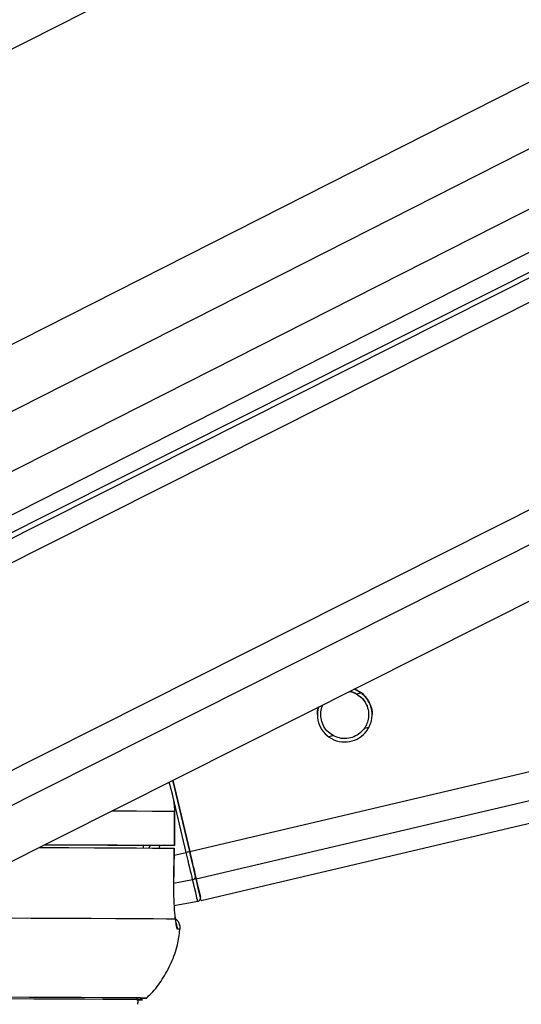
# Paper-space layout '3M DUO Surface Plate' of a CAD drawing. Header units: millimetres. Extents: x 10 to 10348, y 20 to 7979.
# Tile 12 of 117: x 2146 to 2190, y 3015 to 3102. Entities that reach past the tile are written whole.
import ezdxf

# ---------------------------------------------------------------- set-up
doc = ezdxf.new("R2010")
doc.units = ezdxf.units.MM
doc.layers.add('COMPONENT_GEOMETRY', color=7, linetype='Continuous')
doc.styles.add('SLDTEXTSTYLE0', font='TXT', dxfattribs={"width": 0.75})
doc.dimstyles.new('SLDDIMSTYLE0', dxfattribs={"dimtxt": 75, "dimasz": 3.302, "dimexe": 0, "dimexo": 0.0625, "dimgap": 18.75, "dimtad": 0, "dimtih": 1, "dimtoh": 1, "dimdec": 1, "dimrnd": 1e-09, "dimzin": 12, "dimdsep": 46, "dimtxsty": 'SLDTEXTSTYLE0', "dimsah": 1, "dimcen": 0.09, "dimadec": 0, "dimazin": 3, "dimtfac": 1, "dimtdec": 1, "dimtofl": 0, "dimtmove": 0, "dimatfit": 3, "dimfxl": 1, "dimfrac": 2, "dimtolj": 1, "dimtzin": 12, "dimarcsym": 0})

# ---------------------------------------------------------------- blocks, each defined once
blk = doc.blocks.new('_D_14')
at = {"layer": 'COMPONENT_GEOMETRY', "color": 7}
for p, q in [((3604.472, 3861.899), (417.277, 3861.899)), ((420.452, 3861.899), (420.452, 2461.18)), ((420.452, 941.399), (420.452, 2342.118)), ((3455.96, 941.399), (417.277, 941.399))]:
    blk.add_line(p, q, dxfattribs=at)
for points in [[(420.452, 3861.899), (419.944, 3858.597), (420.96, 3858.597)], [(420.452, 941.399), (420.96, 944.701), (419.944, 944.701)]]:
    blk.add_solid(points, dxfattribs=at)
at = {"layer": 'COMPONENT_GEOMETRY', "color": 7, "insert": (268.057, 2438.798), "char_height": 75, "attachment_point": 1, "style": 'SLDTEXTSTYLE0'}
blk.add_mtext('2920.5', dxfattribs=at)

psp = doc.layouts.new('3M DUO Surface Plate')

# ---------------------------------------------------------------- linework, layer by layer
at = {"color": 8, "linetype": 'Continuous', "lineweight": 25}
for p, q in [((2311.432, 3183.404), (2114.389, 3083.363)), ((2361.355, 3182.812), (2124.982, 3062.803)), ((2372.632, 3182.678), (2126.38, 3057.653)), ((2382.809, 3182.557), (2129.4, 3053.899)), ((2130.119, 3046.336), (2400.348, 3182.35)), ((2130.447, 3048.653), (2396.171, 3182.399)), ((2134.172, 3030.157), (2435.714, 3181.931)), ((2135.662, 3027.835), (2441.677, 3181.86)), ((2161.181, 3028.739), (2792.769, 3177.713)), ((2161.746, 3026.341), (2802.99, 3177.593)), ((2175.802, 3042.603), (2176.202, 3042.697)), ((2176.515, 3039.581), (2176.918, 3039.676)), ((2173.36, 3038.837), (2173.762, 3038.932)), ((2160.874, 3028.666), (2159.614, 3034.008)), ((2157.102, 3029.26), (2157.135, 3029.293)), ((2157.6, 3029.057), (2157.746, 3029.292)), ((2159.816, 3028.417), (2160.874, 3028.666)), ((2159.761, 3025.962), (2161.436, 3026.281)), ((2157.407, 3015.874), (2157.404, 3015.875))]:
    psp.add_line(p, q, dxfattribs=at)
at = {"color": 7, "linetype": 'Continuous', "lineweight": 25}
for p, q in [((2395.232, 3182.41), (2132.058, 3049.948)), ((2132.725, 3051.796), (2390.105, 3182.471)), ((2142.84, 3026.516), (2451.248, 3181.747)), ((2162.194, 3024.434), (2811.116, 3177.497)), ((2161.181, 3028.739), (2159.703, 3035.004)), ((2159.703, 3035.004), (2161.181, 3028.738)), ((2159.837, 3032.291), (2159.833, 3029.291)), ((2159.846, 3032.291), (2159.837, 3032.291)), ((2159.842, 3029.291), (2159.846, 3032.291)), ((2157.103, 3029.296), (2157.099, 3029.06)), ((2158.842, 3029.291), (2157.103, 3029.293)), ((2159.776, 3025.956), (2159.827, 3029.041)), ((2159.812, 3029.041), (2159.818, 3029.041)), ((2159.767, 3025.954), (2159.776, 3025.956)), ((2159.806, 3024.001), (2161.883, 3024.378))]:
    psp.add_line(p, q, dxfattribs=at)
at = {"color": 8, "linetype": 'Continuous', "lineweight": 25, "flags": 128}
psp.add_lwpolyline([(2154.379, 3032.325), (2154.816, 3032.323), (2156.517, 3032.314), (2157.924, 3032.306), (2159.032, 3032.298), (2159.837, 3032.291)], dxfattribs=at)
at = {"color": 7, "linetype": 'Continuous', "lineweight": 25, "flags": 128}
for points in [[(2147.971, 3029.099), (2148.07, 3029.099), (2150.586, 3029.09), (2152.836, 3029.081), (2154.812, 3029.073), (2156.504, 3029.064), (2157.906, 3029.056), (2159.012, 3029.048), (2159.818, 3029.041)], [(2148.451, 3029.341), (2148.816, 3029.34), (2150.77, 3029.332), (2152.502, 3029.324), (2154.006, 3029.317), (2155.277, 3029.31), (2156.311, 3029.303), (2157.103, 3029.296)], [(2148.464, 3029.347), (2150.56, 3029.34), (2152.825, 3029.331), (2154.812, 3029.323), (2156.513, 3029.314), (2157.92, 3029.306), (2159.028, 3029.298), (2159.833, 3029.291)], [(2159.833, 3029.291), (2159.839, 3029.291), (2159.8, 3029.29), (2159.718, 3029.29), (2159.595, 3029.29), (2159.439, 3029.29), (2159.256, 3029.29), (2159.054, 3029.29), (2158.842, 3029.291)], [(2159.818, 3029.041), (2159.785, 3027.042), (2159.767, 3025.954)], [(2161.746, 3026.341), (2161.695, 3026.559), (2161.636, 3026.808), (2161.571, 3027.085), (2161.5, 3027.387), (2161.424, 3027.707), (2161.345, 3028.043), (2161.263, 3028.388), (2161.181, 3028.739)], [(2161.181, 3028.738), (2161.255, 3028.425), (2161.328, 3028.116), (2161.398, 3027.815), (2161.466, 3027.529), (2161.529, 3027.259), (2161.588, 3027.011), (2161.641, 3026.788), (2161.686, 3026.593)], [(2161.436, 3026.281), (2161.385, 3026.498), (2161.326, 3026.746), (2161.261, 3027.022), (2161.191, 3027.322), (2161.115, 3027.64), (2161.037, 3027.974), (2160.956, 3028.318), (2160.874, 3028.666)], [(2161.883, 3024.378), (2161.875, 3024.409), (2161.854, 3024.502), (2161.818, 3024.655), (2161.768, 3024.867), (2161.705, 3025.138), (2161.628, 3025.465), (2161.538, 3025.847), (2161.436, 3026.281)], [(2161.686, 3026.593), (2161.786, 3026.17), (2161.873, 3025.799), (2161.948, 3025.481), (2162.01, 3025.218), (2162.058, 3025.011), (2162.093, 3024.863), (2162.114, 3024.773), (2162.121, 3024.742)], [(2162.194, 3024.434), (2162.194, 3024.434), (2162.165, 3024.558), (2162.079, 3024.924), (2161.938, 3025.523), (2161.746, 3026.341)], [(2144.193, 3022.911), (2147.28, 3022.901), (2150.07, 3022.891), (2152.548, 3022.882), (2154.703, 3022.873), (2156.525, 3022.864), (2158.004, 3022.855), (2159.135, 3022.847), (2159.91, 3022.839)], [(2157.404, 3015.875), (2157.308, 3015.879), (2156.871, 3015.886), (2156.086, 3015.894), (2154.957, 3015.902), (2153.489, 3015.911), (2151.691, 3015.919), (2149.57, 3015.928), (2147.137, 3015.938), (2144.403, 3015.947), (2141.383, 3015.956), (2138.09, 3015.966), (2134.541, 3015.975), (2130.753, 3015.985), (2126.745, 3015.994), (2122.536, 3016.004), (2118.147, 3016.013), (2113.598, 3016.022), (2108.913, 3016.031), (2104.113, 3016.039), (2099.223, 3016.047), (2094.266, 3016.055), (2089.266, 3016.062)], [(2156.534, 3015.721), (2156.896, 3015.727), (2156.941, 3015.734), (2156.629, 3015.741), (2155.963, 3015.748), (2154.947, 3015.756), (2153.584, 3015.765), (2151.882, 3015.773), (2149.849, 3015.782), (2147.496, 3015.792), (2144.834, 3015.801), (2141.877, 3015.81), (2138.638, 3015.82), (2135.135, 3015.83), (2131.385, 3015.839), (2127.405, 3015.849), (2123.218, 3015.858), (2118.842, 3015.867), (2114.3, 3015.876), (2109.615, 3015.885), (2104.81, 3015.894), (2099.908, 3015.902), (2094.935, 3015.91), (2089.914, 3015.917)], [(2156.531, 3015.72), (2156.586, 3015.721), (2156.986, 3015.727), (2157.031, 3015.734), (2156.719, 3015.741), (2156.053, 3015.748), (2155.035, 3015.756), (2153.67, 3015.765), (2151.966, 3015.773), (2149.931, 3015.782), (2147.575, 3015.792), (2144.909, 3015.801)]]:
    psp.add_lwpolyline(points, dxfattribs=at)
at = {"color": 7, "linetype": 'Continuous', "lineweight": 25}
for centre, radius, start, end in [((2174.782, 3040.77), 2.4, 163.97242, 69.4622), ((2175.026, 2969.021), 61.301, 103.0533, 103.34829), ((2161.408, 3026.56), 0.28, 275.61488, 6.70843), ((2161.829, 3024.673), 0.3, 280.27192, 13.27195), ((2156.916, 3025.598), 9.737, 269.28561, 272.89085)]:
    psp.add_arc(centre, radius, start, end, dxfattribs=at)
at = {"color": 8, "linetype": 'Continuous', "lineweight": 25}
for centre, radius, start, end in [((2159.097, 3022.036), 1.003, 353.7235, 24.43433), ((2160.149, 3019.853), 2.075, 84.56359, 91.52367)]:
    psp.add_arc(centre, radius, start, end, dxfattribs=at)
psp.add_ellipse((2155.088, 3030.474), major_axis=(2.384, 2.819), ratio=0.999929, start_param=5.019005, end_param=5.088124, dxfattribs=at)
at = {"color": 7, "linetype": 'Continuous', "lineweight": 25}
for points, knots in [([(2175.202, 3042.805), (2175.213, 3042.804), (2175.436, 3042.792), (2175.624, 3042.687), (2175.802, 3042.589)], [0, 0, 0, 0, 0.053001, 1, 1, 1, 1]), ([(2175.228, 3042.818), (2175.231, 3042.818), (2175.444, 3042.805), (2175.624, 3042.703), (2175.802, 3042.603)], [0, 0, 0, 0, 0.014478, 1, 1, 1, 1]), ([(2175.619, 3043.015), (2175.836, 3042.915), (2176.093, 3042.796), (2176.291, 3042.633), (2176.323, 3042.608)], [0, 0, 0, 0, 0.841044, 1, 1, 1, 1]), ([(2175.802, 3042.603), (2175.991, 3042.474), (2176.338, 3042.238), (2176.702, 3041.688), (2176.886, 3041.096), (2176.889, 3040.502), (2176.76, 3039.991), (2176.592, 3039.71), (2176.515, 3039.581)], [0, 0, 0, 0, 0.204636, 0.376335, 0.548834, 0.703363, 0.864285, 1, 1, 1, 1]), ([(2175.802, 3042.589), (2175.991, 3042.46), (2176.339, 3042.224), (2176.697, 3041.675), (2176.875, 3041.164), (2176.867, 3040.854), (2176.864, 3040.752)], [0, 0, 0, 0, 0.322703, 0.593467, 0.865491, 1, 1, 1, 1]), ([(2176.323, 3042.608), (2176.478, 3042.457), (2176.789, 3042.156), (2177.082, 3041.53), (2177.197, 3041.034), (2177.175, 3040.8), (2177.172, 3040.766)], [0, 0, 0, 0, 0.329935, 0.662276, 0.95105, 1, 1, 1, 1]), ([(2172.392, 3040.768), (2172.393, 3040.926), (2172.395, 3041.167), (2172.468, 3041.372), (2172.493, 3041.442)], [0, 0, 0, 0, 0.659769, 1, 1, 1, 1]), ([(2173.762, 3038.932), (2173.573, 3039.06), (2173.226, 3039.296), (2172.862, 3039.845), (2172.677, 3040.438), (2172.679, 3041.029), (2172.762, 3041.427), (2172.864, 3041.609), (2172.879, 3041.636)], [0, 0, 0, 0, 0.229471, 0.422009, 0.615443, 0.788726, 0.969178, 1, 1, 1, 1]), ([(2172.7, 3040.755), (2172.697, 3040.839), (2172.685, 3041.116), (2172.766, 3041.42), (2172.871, 3041.608), (2172.889, 3041.641)], [0, 0, 0, 0, 0.2621551, 0.8715015, 1, 1, 1, 1]), ([(2176.515, 3039.581), (2176.392, 3039.429), (2176.147, 3039.124), (2175.595, 3038.798), (2174.971, 3038.643), (2174.313, 3038.681), (2173.944, 3038.848), (2173.762, 3038.932)], [0, 0, 0, 0, 0.196452, 0.39265, 0.593358, 0.798818, 1, 1, 1, 1]), ([(2159.35, 3034.827), (2159.567, 3034.131), (2159.827, 3033.297), (2159.836, 3032.433), (2159.837, 3032.291)], [0, 0, 0, 0, 0.835458, 1, 1, 1, 1]), ([(2159.767, 3025.954), (2159.765, 3025.688), (2159.759, 3024.973), (2159.802, 3023.872), (2159.868, 3023.157), (2159.907, 3022.86), (2159.91, 3022.839)], [0, 0, 0, 0, 0.2204933, 0.593656, 0.9703484, 1, 1, 1, 1]), ([(2159.989, 3022.439), (2159.989, 3022.439), (2159.99, 3022.436), (2159.96, 3022.593), (2159.932, 3022.812), (2159.899, 3023.046), (2159.892, 3023.101)], [0, 0, 0, 0, 0.11424, 0.413855, 0.861744, 1, 1, 1, 1]), ([(2160.327, 3021.885), (2160.337, 3021.92), (2160.378, 3022.08), (2160.314, 3022.354), (2160.167, 3022.626), (2160.019, 3022.785), (2159.929, 3022.84), (2159.906, 3022.855)], [0, 0, 0, 0, 0.096151, 0.437144, 0.702439, 0.92373, 1, 1, 1, 1]), ([(2159.91, 3022.839), (2159.938, 3022.585), (2159.996, 3022.063), (2160.06, 3021.973), (2160.094, 3021.927)], [0, 0, 0, 0, 0.485349, 1, 1, 1, 1]), ([(2157.348, 3015.854), (2157.502, 3015.995), (2158.048, 3016.493), (2158.815, 3017.537), (2159.598, 3018.968), (2160.127, 3020.443), (2160.261, 3021.444), (2160.321, 3021.895)], [0, 0, 0, 0, 0.091102, 0.322056, 0.560082, 0.80211, 1, 1, 1, 1]), ([(2156.592, 3015.337), (2156.609, 3015.366), (2156.655, 3015.45), (2156.661, 3015.61), (2156.628, 3015.756), (2156.579, 3015.823), (2156.565, 3015.842)], [0, 0, 0, 0, 0.189995, 0.531986, 0.86494, 1, 1, 1, 1])]:
    psp.add_open_spline(points, degree=3, knots=knots, dxfattribs=at)

# ---------------------------------------------------------------- dimensions: what is measured, and where the dimension line sits
at = {"layer": 'COMPONENT_GEOMETRY', "color": 7}
dim = psp.add_linear_dim(base=(420.452, 941.399), p1=(3605.742, 3861.899), p2=(3457.23, 941.399), angle=90, dimstyle='SLDDIMSTYLE0', dxfattribs=at)
dim.commit()
dim.dimension.update_dxf_attribs({"geometry": '_D_14', "text_midpoint": (420.452, 2401.649), "dimtype": 160})

doc.saveas('drawing.dxf')
